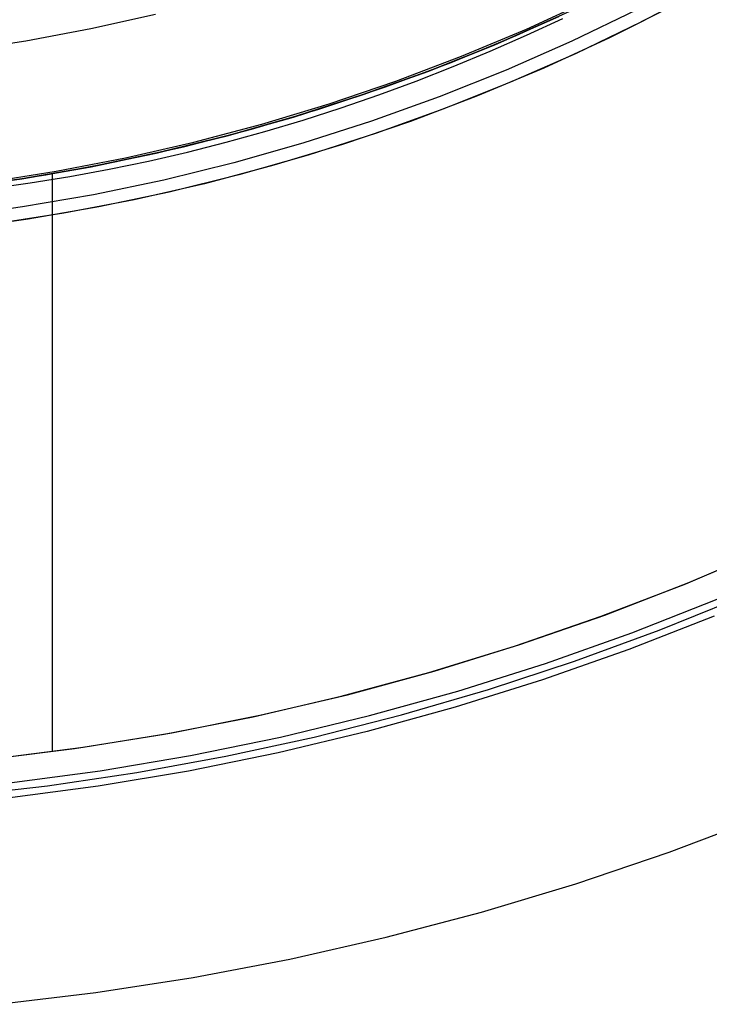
# Model space of a CAD drawing. Header units: millimetres. Extents: x 7986 to 9191, y -11326 to -10283.
# Tile 119 of 256: x 8592 to 8601, y -10701 to -10689. Entities that reach past the tile are written whole.
import ezdxf

# ---------------------------------------------------------------- set-up
doc = ezdxf.new("R2010")
doc.units = ezdxf.units.MM
doc.layers.add('BLANCO METALICO', color=7, linetype='Continuous', true_color=0xededed)
doc.layers.add('color', color=7, linetype='Continuous')

msp = doc.modelspace()

# ---------------------------------------------------------------- linework, layer by layer
at = {"color": 7, "true_color": 0xffffff}
for p, q in [((8598.517, -10688.675, 80.194), (8599.3, -10688.315, 80.194)), ((8598.517, -10688.675, 97.154), (8599.3, -10688.315, 97.154)), ((8598.517, -10688.675, 80.194), (8599.3, -10688.315, 80.194)), ((8598.52, -10688.75, 114.115), (8598.963, -10688.544, 114.115)), ((8598.52, -10688.75, 114.115), (8598.963, -10688.544, 114.115)), ((8597.722, -10689.009, 80.194), (8598.517, -10688.675, 80.194)), ((8597.722, -10689.009, 97.154), (8598.517, -10688.675, 97.154)), ((8597.722, -10689.009, 80.194), (8598.517, -10688.675, 80.194)), ((8598.072, -10688.947, 114.115), (8598.52, -10688.75, 114.115)), ((8598.072, -10688.947, 114.115), (8598.52, -10688.75, 114.115)), ((8597.621, -10689.135, 114.115), (8598.072, -10688.947, 114.115)), ((8597.621, -10689.135, 114.115), (8598.072, -10688.947, 114.115)), ((8596.915, -10689.314, 80.194), (8597.722, -10689.009, 80.194)), ((8596.915, -10689.314, 97.154), (8597.722, -10689.009, 97.154)), ((8596.915, -10689.314, 80.194), (8597.722, -10689.009, 80.194)), ((8597.166, -10689.314, 114.115), (8597.621, -10689.135, 114.115)), ((8597.166, -10689.314, 114.115), (8597.621, -10689.135, 114.115)), ((8596.099, -10689.592, 80.194), (8596.915, -10689.314, 80.194)), ((8596.099, -10689.592, 97.154), (8596.915, -10689.314, 97.154)), ((8596.099, -10689.592, 80.194), (8596.915, -10689.314, 80.194)), ((8596.707, -10689.483, 114.115), (8597.166, -10689.314, 114.115)), ((8596.707, -10689.483, 114.115), (8597.166, -10689.314, 114.115)), ((8595.274, -10689.841, 80.194), (8596.099, -10689.592, 80.194)), ((8595.274, -10689.841, 97.154), (8596.099, -10689.592, 97.154)), ((8595.274, -10689.841, 80.194), (8596.099, -10689.592, 80.194)), ((8596.245, -10689.642, 114.115), (8596.707, -10689.483, 114.115)), ((8596.245, -10689.642, 114.115), (8596.707, -10689.483, 114.115)), ((8595.779, -10689.792, 114.115), (8596.245, -10689.642, 114.115)), ((8595.779, -10689.792, 114.115), (8596.245, -10689.642, 114.115)), ((8595.309, -10689.932, 114.115), (8595.779, -10689.792, 114.115)), ((8595.309, -10689.932, 114.115), (8595.779, -10689.792, 114.115)), ((8594.44, -10690.062, 80.194), (8595.274, -10689.841, 80.194)), ((8594.44, -10690.062, 97.154), (8595.274, -10689.841, 97.154)), ((8594.44, -10690.062, 80.194), (8595.274, -10689.841, 80.194)), ((8594.837, -10690.063, 114.115), (8595.309, -10689.932, 114.115)), ((8594.837, -10690.063, 114.115), (8595.309, -10689.932, 114.115)), ((8593.6, -10690.254, 80.194), (8594.44, -10690.062, 80.194)), ((8593.6, -10690.254, 97.154), (8594.44, -10690.062, 97.154)), ((8593.6, -10690.254, 80.194), (8594.44, -10690.062, 80.194)), ((8594.362, -10690.183, 114.115), (8594.837, -10690.063, 114.115)), ((8594.362, -10690.183, 114.115), (8594.837, -10690.063, 114.115)), ((8593.883, -10690.293, 114.115), (8594.362, -10690.183, 114.115)), ((8593.883, -10690.293, 114.115), (8594.362, -10690.183, 114.115)), ((8592.753, -10690.417, 80.194), (8593.6, -10690.254, 80.194)), ((8592.753, -10690.417, 97.154), (8593.6, -10690.254, 97.154)), ((8592.753, -10690.417, 80.194), (8593.6, -10690.254, 80.194)), ((8593.402, -10690.392, 114.115), (8593.883, -10690.293, 114.115)), ((8593.402, -10690.392, 114.115), (8593.883, -10690.293, 114.115)), ((8591.901, -10690.55, 80.194), (8592.753, -10690.417, 80.194)), ((8591.901, -10690.55, 97.154), (8592.753, -10690.417, 97.154)), ((8591.901, -10690.55, 80.194), (8592.753, -10690.417, 80.194)), ((8592.918, -10690.481, 114.115), (8593.402, -10690.392, 114.115)), ((8592.918, -10690.481, 114.115), (8593.402, -10690.392, 114.115)), ((8592.432, -10690.559, 114.115), (8592.918, -10690.481, 114.115)), ((8592.432, -10690.559, 114.115), (8592.918, -10690.481, 114.115)), ((8591.943, -10690.627, 114.115), (8592.432, -10690.559, 114.115)), ((8591.943, -10690.627, 114.115), (8592.432, -10690.559, 114.115))]:
    msp.add_line(p, q, dxfattribs=at)
at = {"layer": 'BLANCO METALICO'}
for p, q in [((8600.701, -10688.182, 139.165), (8599.922, -10688.592, 139.165)), ((8593.967, -10688.495, 167.412), (8593.175, -10688.672, 167.412)), ((8598.392, -10688.755, 162.581), (8599.176, -10688.399, 162.581)), ((8599.871, -10688.44, 167.412), (8599.076, -10688.823, 167.412)), ((8598.118, -10688.871, 171.559), (8598.915, -10688.521, 171.559)), ((8598.129, -10688.867, 139.965), (8598.919, -10688.519, 139.965)), ((8598.919, -10688.519, 139.665), (8598.129, -10688.867, 139.665)), ((8599.922, -10688.592, 139.165), (8599.129, -10688.973, 139.165)), ((8593.175, -10688.672, 167.412), (8592.377, -10688.822, 167.412)), ((8592.377, -10688.822, 167.412), (8591.574, -10688.945, 167.412)), ((8597.328, -10689.187, 139.965), (8598.129, -10688.867, 139.965)), ((8598.129, -10688.867, 139.665), (8597.328, -10689.187, 139.665)), ((8597.596, -10689.083, 162.581), (8598.392, -10688.755, 162.581)), ((8599.076, -10688.823, 167.412), (8598.268, -10689.179, 167.412)), ((8597.31, -10689.194, 171.559), (8598.118, -10688.871, 171.559)), ((8599.129, -10688.973, 139.165), (8598.323, -10689.328, 139.165)), ((8596.789, -10689.384, 162.581), (8597.596, -10689.083, 162.581)), ((8596.49, -10689.487, 171.559), (8597.31, -10689.194, 171.559)), ((8596.516, -10689.479, 139.965), (8597.328, -10689.187, 139.965)), ((8597.328, -10689.187, 139.665), (8596.516, -10689.479, 139.665)), ((8598.268, -10689.179, 167.412), (8597.449, -10689.506, 167.412)), ((8598.323, -10689.328, 139.165), (8597.505, -10689.654, 139.165)), ((8595.972, -10689.657, 162.581), (8596.789, -10689.384, 162.581)), ((8595.661, -10689.753, 171.559), (8596.49, -10689.487, 171.559)), ((8595.694, -10689.743, 139.965), (8596.516, -10689.479, 139.965)), ((8596.516, -10689.479, 139.665), (8595.694, -10689.743, 139.665)), ((8597.449, -10689.506, 167.412), (8596.618, -10689.805, 167.412)), ((8595.146, -10689.901, 162.581), (8595.972, -10689.657, 162.581)), ((8597.505, -10689.654, 139.165), (8596.677, -10689.952, 139.165)), ((8594.823, -10689.989, 171.559), (8595.661, -10689.753, 171.559)), ((8594.864, -10689.978, 139.965), (8595.694, -10689.743, 139.965)), ((8595.694, -10689.743, 139.665), (8594.864, -10689.978, 139.665)), ((8596.618, -10689.805, 167.412), (8595.777, -10690.074, 167.412)), ((8594.312, -10690.117, 162.581), (8595.146, -10689.901, 162.581)), ((8596.677, -10689.952, 139.165), (8595.839, -10690.221, 139.165)), ((8593.978, -10690.195, 171.559), (8594.823, -10689.989, 171.559)), ((8594.026, -10690.184, 139.965), (8594.864, -10689.978, 139.965)), ((8594.864, -10689.978, 139.665), (8594.026, -10690.184, 139.665)), ((8595.777, -10690.074, 167.412), (8594.928, -10690.314, 167.412)), ((8593.126, -10690.373, 171.559), (8593.978, -10690.195, 171.559)), ((8593.181, -10690.362, 139.965), (8594.026, -10690.184, 139.965)), ((8594.026, -10690.184, 139.665), (8593.181, -10690.362, 139.665)), ((8593.472, -10690.304, 162.581), (8594.312, -10690.117, 162.581)), ((8592.625, -10690.462, 162.581), (8593.472, -10690.304, 162.581)), ((8594.928, -10690.314, 167.412), (8594.071, -10690.525, 167.412)), ((8595.839, -10690.221, 139.165), (8594.992, -10690.461, 139.165)), ((8592.268, -10690.52, 171.559), (8593.126, -10690.373, 171.559)), ((8592.331, -10690.51, 139.965), (8593.181, -10690.362, 139.965)), ((8593.181, -10690.362, 139.665), (8592.331, -10690.51, 139.665)), ((8591.476, -10690.629, 139.965), (8592.331, -10690.51, 139.965)), ((8592.331, -10690.51, 139.665), (8591.476, -10690.629, 139.665)), ((8591.774, -10690.591, 162.581), (8592.625, -10690.462, 162.581)), ((8592.707, -10697.528, 162.581), (8592.707, -10690.448, 162.581)), ((8594.071, -10690.525, 167.412), (8593.207, -10690.705, 167.412)), ((8594.992, -10690.461, 139.165), (8594.137, -10690.672, 139.165)), ((8594.137, -10690.672, 139.165), (8593.276, -10690.853, 139.165)), ((8593.207, -10690.705, 167.412), (8592.337, -10690.855, 167.412)), ((8592.337, -10690.855, 167.412), (8591.462, -10690.975, 167.412)), ((8593.276, -10690.853, 139.165), (8592.408, -10691.004, 139.165)), ((8592.408, -10691.004, 139.165), (8591.536, -10691.125, 139.165)), ((8600.471, -10695.472, 162.581), (8601.493, -10695.037, 162.581)), ((8600.507, -10695.458, 156.581), (8601.52, -10695.026, 156.581)), ((8599.433, -10695.871, 162.581), (8600.471, -10695.472, 162.581)), ((8599.479, -10695.855, 156.581), (8600.507, -10695.458, 156.581)), ((8598.438, -10696.217, 156.581), (8599.479, -10695.855, 156.581)), ((8598.383, -10696.234, 162.581), (8599.433, -10695.871, 162.581)), ((8597.386, -10696.542, 156.581), (8598.438, -10696.217, 156.581)), ((8597.32, -10696.56, 162.581), (8598.383, -10696.234, 162.581)), ((8596.247, -10696.849, 162.581), (8597.32, -10696.56, 162.581)), ((8596.322, -10696.831, 156.581), (8597.386, -10696.542, 156.581)), ((8595.165, -10697.101, 162.581), (8596.247, -10696.849, 162.581)), ((8595.25, -10697.083, 156.581), (8596.322, -10696.831, 156.581)), ((8594.074, -10697.315, 162.581), (8595.165, -10697.101, 162.581)), ((8594.169, -10697.298, 156.581), (8595.25, -10697.083, 156.581)), ((8593.082, -10697.476, 156.581), (8594.169, -10697.298, 156.581)), ((8592.977, -10697.491, 162.581), (8594.074, -10697.315, 162.581)), ((8591.874, -10697.628, 162.581), (8592.977, -10697.491, 162.581)), ((8591.989, -10697.616, 156.581), (8593.082, -10697.476, 156.581))]:
    msp.add_line(p, q, dxfattribs=at)
at = {"layer": 'BLANCO METALICO', "color": 3, "true_color": 0x00ff00}
for p, q in [((8600.315, -10688.389, 141.017), (8599.529, -10688.785, 141.017)), ((8600.315, -10688.389, 138.163), (8599.529, -10688.785, 138.163)), ((8599.529, -10688.785, 141.017), (8598.729, -10689.153, 141.017)), ((8599.529, -10688.785, 138.163), (8598.729, -10689.153, 138.163)), ((8598.729, -10689.153, 141.017), (8597.918, -10689.494, 141.017)), ((8598.729, -10689.153, 138.163), (8597.918, -10689.494, 138.163)), ((8597.918, -10689.494, 141.017), (8597.095, -10689.806, 141.017)), ((8597.918, -10689.494, 138.163), (8597.095, -10689.806, 138.163)), ((8597.095, -10689.806, 141.017), (8596.261, -10690.089, 141.017)), ((8597.095, -10689.806, 138.163), (8596.261, -10690.089, 138.163)), ((8596.261, -10690.089, 141.017), (8595.419, -10690.344, 141.017)), ((8596.261, -10690.089, 138.163), (8595.419, -10690.344, 138.163)), ((8595.419, -10690.344, 141.017), (8594.568, -10690.57, 141.017)), ((8595.419, -10690.344, 138.163), (8594.568, -10690.57, 138.163)), ((8594.568, -10690.57, 141.017), (8593.709, -10690.766, 141.017)), ((8594.568, -10690.57, 138.163), (8593.709, -10690.766, 138.163)), ((8593.709, -10690.766, 141.017), (8592.845, -10690.932, 141.017)), ((8593.709, -10690.766, 138.163), (8592.845, -10690.932, 138.163)), ((8592.845, -10690.932, 141.017), (8591.975, -10691.068, 141.017)), ((8592.845, -10690.932, 138.163), (8591.975, -10691.068, 138.163)), ((8592.411, -10691.004, 138.163), (8592.411, -10691.004, 141.017))]:
    msp.add_line(p, q, dxfattribs=at)
at = {"layer": 'color', "color": 254, "true_color": 0xcad1ee}
for p, q in [((8600.145, -10696.041, 7.459), (8601.172, -10695.624, 7.459)), ((8599.809, -10696.072, 2.259), (8600.855, -10695.659, 2.259)), ((8599.809, -10696.072, 2.259), (8600.855, -10695.659, 2.259)), ((8600.819, -10695.87, 12.659), (8599.774, -10696.278, 12.659)), ((8600.819, -10695.87, 12.659), (8599.774, -10696.278, 12.659)), ((8598.75, -10696.448, 2.259), (8599.809, -10696.072, 2.259)), ((8598.75, -10696.448, 2.259), (8599.809, -10696.072, 2.259)), ((8599.105, -10696.422, 7.459), (8600.145, -10696.041, 7.459)), ((8599.774, -10696.278, 12.659), (8598.715, -10696.65, 12.659)), ((8599.774, -10696.278, 12.659), (8598.715, -10696.65, 12.659)), ((8597.678, -10696.787, 2.259), (8598.75, -10696.448, 2.259)), ((8597.678, -10696.787, 2.259), (8598.75, -10696.448, 2.259)), ((8598.052, -10696.768, 7.459), (8599.105, -10696.422, 7.459)), ((8598.715, -10696.65, 12.659), (8597.645, -10696.986, 12.659)), ((8598.715, -10696.65, 12.659), (8597.645, -10696.986, 12.659)), ((8596.595, -10697.088, 2.259), (8597.678, -10696.787, 2.259)), ((8596.595, -10697.088, 2.259), (8597.678, -10696.787, 2.259)), ((8596.987, -10697.078, 7.459), (8598.052, -10696.768, 7.459)), ((8597.645, -10696.986, 12.659), (8596.563, -10697.284, 12.659)), ((8597.645, -10696.986, 12.659), (8596.563, -10697.284, 12.659)), ((8595.502, -10697.352, 2.259), (8596.595, -10697.088, 2.259)), ((8595.502, -10697.352, 2.259), (8596.595, -10697.088, 2.259)), ((8595.913, -10697.35, 7.459), (8596.987, -10697.078, 7.459)), ((8596.563, -10697.284, 12.659), (8595.472, -10697.544, 12.659)), ((8596.563, -10697.284, 12.659), (8595.472, -10697.544, 12.659)), ((8594.4, -10697.577, 2.259), (8595.502, -10697.352, 2.259)), ((8594.4, -10697.577, 2.259), (8595.502, -10697.352, 2.259)), ((8594.83, -10697.586, 7.459), (8595.913, -10697.35, 7.459)), ((8595.472, -10697.544, 12.659), (8594.373, -10697.767, 12.659)), ((8595.472, -10697.544, 12.659), (8594.373, -10697.767, 12.659)), ((8593.292, -10697.764, 2.259), (8594.4, -10697.577, 2.259)), ((8593.292, -10697.764, 2.259), (8594.4, -10697.577, 2.259)), ((8593.74, -10697.785, 7.459), (8594.83, -10697.586, 7.459)), ((8592.177, -10697.912, 2.259), (8593.292, -10697.764, 2.259)), ((8592.177, -10697.912, 2.259), (8593.292, -10697.764, 2.259)), ((8592.643, -10697.947, 7.459), (8593.74, -10697.785, 7.459)), ((8594.373, -10697.767, 12.659), (8593.266, -10697.951, 12.659)), ((8594.373, -10697.767, 12.659), (8593.266, -10697.951, 12.659)), ((8591.542, -10698.071, 7.459), (8592.643, -10697.947, 7.459)), ((8593.266, -10697.951, 12.659), (8592.154, -10698.098, 12.659)), ((8593.266, -10697.951, 12.659), (8592.154, -10698.098, 12.659)), ((8600.267, -10698.76, 4.359), (8601.397, -10698.333, 4.359)), ((8600.267, -10698.76, 4.359), (8601.397, -10698.333, 4.359)), ((8600.267, -10698.76, 12.659), (8601.397, -10698.333, 12.659)), ((8600.267, -10698.76, 8.509), (8601.397, -10698.333, 8.509)), ((8600.267, -10698.76, 12.659), (8601.397, -10698.333, 12.659)), ((8599.122, -10699.147, 4.359), (8600.267, -10698.76, 4.359)), ((8599.122, -10699.147, 4.359), (8600.267, -10698.76, 4.359)), ((8599.122, -10699.147, 12.659), (8600.267, -10698.76, 12.659)), ((8599.122, -10699.147, 8.509), (8600.267, -10698.76, 8.509)), ((8599.122, -10699.147, 12.659), (8600.267, -10698.76, 12.659)), ((8597.965, -10699.495, 4.359), (8599.122, -10699.147, 4.359)), ((8597.965, -10699.495, 4.359), (8599.122, -10699.147, 4.359)), ((8597.965, -10699.495, 12.659), (8599.122, -10699.147, 12.659)), ((8597.965, -10699.495, 8.509), (8599.122, -10699.147, 8.509)), ((8597.965, -10699.495, 12.659), (8599.122, -10699.147, 12.659)), ((8596.797, -10699.803, 4.359), (8597.965, -10699.495, 4.359)), ((8596.797, -10699.803, 4.359), (8597.965, -10699.495, 4.359)), ((8596.797, -10699.803, 12.659), (8597.965, -10699.495, 12.659)), ((8596.797, -10699.803, 8.509), (8597.965, -10699.495, 8.509)), ((8596.797, -10699.803, 12.659), (8597.965, -10699.495, 12.659)), ((8595.618, -10700.07, 4.359), (8596.797, -10699.803, 4.359)), ((8595.618, -10700.07, 4.359), (8596.797, -10699.803, 4.359)), ((8595.618, -10700.07, 12.659), (8596.797, -10699.803, 12.659)), ((8595.618, -10700.07, 8.509), (8596.797, -10699.803, 8.509)), ((8595.618, -10700.07, 12.659), (8596.797, -10699.803, 12.659)), ((8594.432, -10700.296, 4.359), (8595.618, -10700.07, 4.359)), ((8594.432, -10700.296, 4.359), (8595.618, -10700.07, 4.359)), ((8594.432, -10700.296, 12.659), (8595.618, -10700.07, 12.659)), ((8594.432, -10700.296, 8.509), (8595.618, -10700.07, 8.509)), ((8594.432, -10700.296, 12.659), (8595.618, -10700.07, 12.659)), ((8593.238, -10700.481, 4.359), (8594.432, -10700.296, 4.359)), ((8593.238, -10700.481, 4.359), (8594.432, -10700.296, 4.359)), ((8593.238, -10700.481, 12.659), (8594.432, -10700.296, 12.659)), ((8593.238, -10700.481, 8.509), (8594.432, -10700.296, 8.509)), ((8593.238, -10700.481, 12.659), (8594.432, -10700.296, 12.659)), ((8592.038, -10700.625, 4.359), (8593.238, -10700.481, 4.359)), ((8592.038, -10700.625, 4.359), (8593.238, -10700.481, 4.359)), ((8592.038, -10700.625, 12.659), (8593.238, -10700.481, 12.659)), ((8592.038, -10700.625, 8.509), (8593.238, -10700.481, 8.509)), ((8592.038, -10700.625, 12.659), (8593.238, -10700.481, 12.659))]:
    msp.add_line(p, q, dxfattribs=at)

doc.saveas('drawing.dxf')
